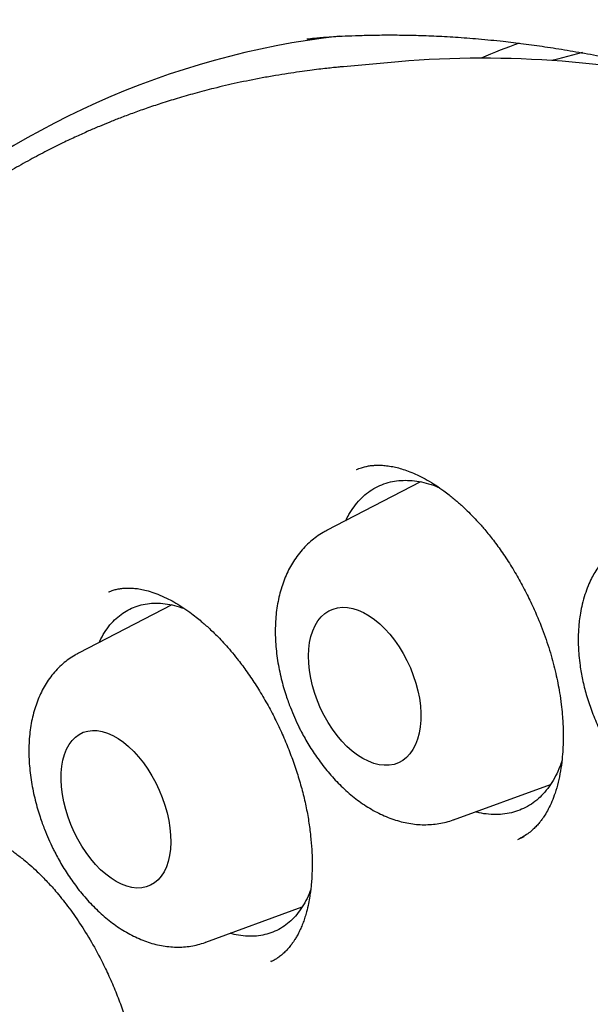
# Model space of a CAD drawing. Header units: millimetres. Extents: x 8 to 676, y 12 to 869.
# Tile 36 of 75: x 595.78 to 599.96, y 369.76 to 376.98. Entities that reach past the tile are written whole.
import ezdxf

# ---------------------------------------------------------------- set-up
doc = ezdxf.new("R2010")
doc.units = ezdxf.units.MM

msp = doc.modelspace()

# ---------------------------------------------------------------- linework, layer by layer
at = {"color": 7, "linetype": 'Continuous', "lineweight": 30}
for p, q in [((597.8851, 376.8415), (597.89, 376.8419)), ((598.5571, 376.6751), (598.1532, 376.6385)), ((598.1532, 376.6385), (598.1403, 376.6373)), ((598.2483, 373.6836), (598.2509, 373.6848)), ((598.7176, 373.5936), (598.0297, 373.2366)), ((596.4321, 372.7861), (596.4345, 372.7873)), ((596.8938, 372.6918), (596.2105, 372.3377)), ((598.9607, 371.1166), (599.6713, 371.3752)), ((599.4325, 370.9705), (599.4768, 370.9946)), ((597.1434, 370.2183), (597.85, 370.4771)), ((597.6221, 370.0783), (597.6187, 370.0766))]:
    msp.add_line(p, q, dxfattribs=at)
at = {"color": 7, "linetype": 'Continuous', "lineweight": 30, "flags": 128}
for points in [[(599.9064, 376.7415), (599.7219, 376.6947), (599.6805, 376.6833)], [(598.3409, 372.6124), (598.3804, 372.5849), (598.4193, 372.5527), (598.4571, 372.5163), (598.4935, 372.4759), (598.5282, 372.432), (598.5608, 372.3849), (598.5911, 372.3351), (598.6188, 372.2831), (598.6435, 372.2293), (598.6651, 372.1743), (598.6834, 372.1185), (598.6982, 372.0625), (598.7094, 372.0068), (598.7168, 371.9519), (598.7204, 371.8983), (598.7202, 371.8466), (598.7161, 371.7972), (598.7082, 371.7506), (598.6966, 371.7072), (598.6814, 371.6674), (598.6626, 371.6316), (598.6406, 371.6001), (598.6155, 371.5732), (598.5875, 371.5512), (598.5569, 371.5343), (598.524, 371.5226), (598.4891, 371.5163), (598.4525, 371.5153), (598.4145, 371.5198), (598.3756, 371.5296), (598.336, 371.5447), (598.2962, 371.5649), (598.2565, 371.5901), (598.2173, 371.62), (598.1789, 371.6544), (598.1417, 371.6928), (598.1061, 371.735), (598.0724, 371.7805), (598.0409, 371.829), (598.0119, 371.88), (597.9857, 371.933), (597.9625, 371.9874), (597.9425, 372.0429), (597.9259, 372.0989), (597.9129, 372.1548), (597.9036, 372.2102), (597.8981, 372.2645), (597.8964, 372.3172), (597.8986, 372.3678), (597.9046, 372.4158), (597.9143, 372.4609), (597.9278, 372.5026), (597.9448, 372.5404), (597.9652, 372.5741), (597.9888, 372.6033), (598.0154, 372.6278), (598.0447, 372.6473), (598.0765, 372.6616), (598.1104, 372.6706), (598.1463, 372.6743), (598.1836, 372.6725), (598.2221, 372.6654), (598.2614, 372.6529), (598.3011, 372.6352), (598.3409, 372.6124)], [(596.0825, 371.4604), (596.0869, 371.5086), (596.095, 371.5539), (596.1067, 371.5958), (596.122, 371.634), (596.1406, 371.668), (596.1625, 371.6977), (596.1873, 371.7226), (596.2149, 371.7425), (596.2451, 371.7573), (596.2774, 371.7669), (596.3117, 371.7711), (596.3477, 371.7699), (596.3848, 371.7634), (596.423, 371.7515), (596.4616, 371.7343), (596.5005, 371.7122), (596.5393, 371.6852), (596.5775, 371.6536), (596.6149, 371.6177), (596.651, 371.5778), (596.6856, 371.5343), (596.7183, 371.4877), (596.7488, 371.4383), (596.7769, 371.3866), (596.8022, 371.3331), (596.8246, 371.2783), (596.8437, 371.2227), (596.8596, 371.1669), (596.8719, 371.1112), (596.8806, 371.0564), (596.8855, 371.0028), (596.8868, 370.951), (596.8843, 370.9014), (596.878, 370.8546), (596.8681, 370.811), (596.8546, 370.7709), (596.8376, 370.7347), (596.8174, 370.7029), (596.794, 370.6756), (596.7677, 370.6531), (596.7388, 370.6357), (596.7075, 370.6235), (596.6741, 370.6166), (596.639, 370.6151), (596.6024, 370.619), (596.5647, 370.6282), (596.5263, 370.6427), (596.4874, 370.6624), (596.4485, 370.687), (596.41, 370.7164), (596.3722, 370.7501), (596.3354, 370.7881), (596.3, 370.8298), (596.2663, 370.8749), (596.2346, 370.923), (596.2053, 370.9736), (596.1786, 371.0262), (596.1547, 371.0804), (596.1339, 371.1357), (596.1164, 371.1915), (596.1024, 371.2473), (596.0918, 371.3026), (596.085, 371.3569), (596.0819, 371.4096), (596.0825, 371.4604)]]:
    msp.add_lwpolyline(points, dxfattribs=at)
at = {"color": 7, "linetype": 'Continuous', "lineweight": 30}
for centre, radius, start, end in [((598.823, 370.8369), 6.0666, 96.62053, 165.94435), ((601.1888, 371.9248), 5.1889, 109.68234, 112.97729), ((599.1754, 369.0903), 7.6099, 76.58685, 94.66026)]:
    msp.add_arc(centre, radius, start, end, dxfattribs=at)
for points, knots in [([(597.6191, 378.2356), (597.6074, 378.2344), (597.5798, 378.2314), (597.5358, 378.2263), (597.4843, 378.22), (597.4265, 378.2126), (597.363, 378.204), (597.2921, 378.1937), (597.2144, 378.1818), (597.1071, 378.164), (596.9745, 378.1397), (596.8126, 378.1061), (596.6499, 378.068), (596.4875, 378.0256), (596.3596, 377.9888), (596.2654, 377.9598), (596.2047, 377.9404), (596.1535, 377.9236), (596.1117, 377.9095), (596.079, 377.8982), (596.0495, 377.8879), (596.017, 377.8764), (595.9761, 377.8615), (595.9266, 377.8432), (595.8684, 377.821), (595.8013, 377.7946), (595.7254, 377.7637), (595.6421, 377.7284), (595.5538, 377.6894), (595.4331, 377.6337), (595.2813, 377.5592), (595.099, 377.462), (594.9147, 377.3555), (594.7689, 377.2643), (594.6638, 377.1948), (594.602, 377.1529), (594.5485, 377.1156), (594.5051, 377.0847), (594.4708, 377.06), (594.4425, 377.0393), (594.4127, 377.0173), (594.3766, 376.9902), (594.3317, 376.956), (594.2746, 376.9116), (594.2082, 376.8586), (594.1367, 376.7997), (594.067, 376.7407), (593.9834, 376.6678), (593.8881, 376.5814), (593.7832, 376.4819), (593.6862, 376.3859), (593.5962, 376.2933), (593.5135, 376.2048), (593.4382, 376.1215), (593.3711, 376.0447), (593.3119, 375.9752), (593.2604, 375.9131), (593.2164, 375.8589), (593.18, 375.8132), (593.1463, 375.7702), (593.1106, 375.7241), (593.0682, 375.6681), (593.0207, 375.6041), (592.9533, 375.511), (592.8682, 375.3891), (592.7706, 375.2417), (592.6757, 375.091), (592.5827, 374.9356), (592.4874, 374.7677), (592.3896, 374.5851), (592.29, 374.3871), (592.2109, 374.2188), (592.152, 374.0869), (592.1132, 373.9975), (592.0765, 373.9105), (592.0416, 373.8251), (592.0095, 373.7447), (591.9808, 373.6706), (591.9572, 373.6085), (591.9387, 373.5586), (591.925, 373.5212), (591.9147, 373.4927), (591.9045, 373.4646), (591.8916, 373.4282), (591.8749, 373.3808), (591.8557, 373.3251), (591.8351, 373.2641), (591.8087, 373.184), (591.7761, 373.0823), (591.7374, 372.9561), (591.6946, 372.8099), (591.6489, 372.6445), (591.602, 372.4632), (591.5572, 372.2771), (591.5151, 372.0884), (591.4756, 371.8972), (591.422, 371.6152), (591.3604, 371.237), (591.3095, 370.8344), (591.2767, 370.5058), (591.2564, 370.2597), (591.2406, 370.0207), (591.2289, 369.7895), (591.2218, 369.5925), (591.2178, 369.4288), (591.2156, 369.2967), (591.2145, 369.1681), (591.2144, 369.0547), (591.2149, 368.9605), (591.2156, 368.8893), (591.2163, 368.8333), (591.217, 368.7912), (591.2177, 368.7544), (591.2185, 368.7132), (591.2198, 368.6593), (591.2217, 368.5847), (591.2246, 368.4921), (591.2286, 368.3842), (591.2336, 368.2706), (591.2395, 368.1516), (591.2477, 368.0055), (591.2591, 367.8299), (591.2748, 367.6223), (591.2939, 367.4022), (591.3168, 367.1695), (591.3437, 366.926), (591.3852, 366.5878), (591.4463, 366.1557), (591.5339, 365.6284), (591.6355, 365.0949), (591.7507, 364.5573), (591.8796, 364.0169), (592.0014, 363.5519), (592.1089, 363.169), (592.1955, 362.8743), (592.2808, 362.5953), (592.3645, 362.3321), (592.4457, 362.0847), (592.5241, 361.8533), (592.5992, 361.6378), (592.6667, 361.4489), (592.7282, 361.28), (592.7867, 361.1224), (592.8494, 360.9566), (592.9171, 360.7808), (592.9901, 360.595), (593.0686, 360.3993), (593.1557, 360.1864), (593.2523, 359.9558), (593.3591, 359.7072), (593.4735, 359.4474), (593.5948, 359.1789), (593.7537, 358.8362), (593.9503, 358.427), (594.186, 357.9577), (594.4254, 357.5003), (594.6682, 357.0548), (594.9065, 356.6337), (595.1397, 356.2361), (595.3684, 355.8585), (595.603, 355.4834), (595.8463, 355.1065), (596.0994, 354.7268), (596.3621, 354.3451), (596.6364, 353.9593), (596.9223, 353.5704), (597.22, 353.1788), (597.4817, 352.8462), (597.7003, 352.5758), (597.8693, 352.3708), (598.0297, 352.1799), (598.1826, 352.001), (598.3276, 351.834), (598.4644, 351.679), (598.591, 351.5376), (598.7072, 351.4095), (598.7994, 351.3091), (598.8723, 351.2305), (598.9325, 351.1659), (599.0008, 351.0931), (599.0793, 351.0102), (599.1675, 350.9178), (599.2655, 350.8164), (599.3731, 350.7061), (599.4911, 350.5867), (599.6261, 350.4519), (599.7794, 350.3013), (599.952, 350.1348), (600.1382, 349.9588), (600.3381, 349.7739), (600.5502, 349.5822), (600.7746, 349.3844), (601.0113, 349.1814), (601.2615, 348.9727), (601.5067, 348.7744), (601.7452, 348.5872), (601.9754, 348.4114), (602.2146, 348.2342), (602.4629, 348.0559), (602.719, 347.8783), (602.9826, 347.7019), (603.2539, 347.5274), (603.5344, 347.3537), (603.7245, 347.2424), (603.8212, 347.1859)], [0, 0, 0, 0, 0.001011, 0.002392, 0.004147, 0.006013, 0.008173, 0.01063, 0.013383, 0.016365, 0.02211, 0.027645, 0.033954, 0.039953, 0.045636, 0.048278, 0.050573, 0.052514, 0.054102, 0.055337, 0.056253, 0.057485, 0.059046, 0.060936, 0.063154, 0.06575, 0.068686, 0.071961, 0.075486, 0.079074, 0.086286, 0.093718, 0.101373, 0.109252, 0.112268, 0.114948, 0.117289, 0.11929, 0.120679, 0.121839, 0.123051, 0.124667, 0.12669, 0.129121, 0.132451, 0.135801, 0.139058, 0.142224, 0.147646, 0.152769, 0.15759, 0.162106, 0.166398, 0.170332, 0.173887, 0.177062, 0.179857, 0.182272, 0.184308, 0.185912, 0.187921, 0.190337, 0.19315, 0.196122, 0.202119, 0.208329, 0.214055, 0.220071, 0.226468, 0.23324, 0.240499, 0.248129, 0.251226, 0.254379, 0.257446, 0.260218, 0.263131, 0.265625, 0.267701, 0.269359, 0.2706, 0.271425, 0.272183, 0.273388, 0.275022, 0.276861, 0.278849, 0.280985, 0.284641, 0.288664, 0.293052, 0.298485, 0.304145, 0.309814, 0.315492, 0.32118, 0.326881, 0.340384, 0.353966, 0.360966, 0.367733, 0.374226, 0.380448, 0.386402, 0.389989, 0.393472, 0.396854, 0.400122, 0.40237, 0.40422, 0.405673, 0.406729, 0.407493, 0.40853, 0.409924, 0.411675, 0.414295, 0.417071, 0.419975, 0.423006, 0.426166, 0.431104, 0.436326, 0.441834, 0.447629, 0.453712, 0.459921, 0.472628, 0.485423, 0.498273, 0.511129, 0.523965, 0.536806, 0.544131, 0.551075, 0.557641, 0.56383, 0.569645, 0.575084, 0.58015, 0.584841, 0.588402, 0.592064, 0.595966, 0.600106, 0.604485, 0.609101, 0.613954, 0.619564, 0.625456, 0.631622, 0.638056, 0.644615, 0.656146, 0.667454, 0.67855, 0.689444, 0.700143, 0.709708, 0.719124, 0.72858, 0.738231, 0.748072, 0.758082, 0.768241, 0.778805, 0.789517, 0.80038, 0.806574, 0.812422, 0.817924, 0.823082, 0.828049, 0.83265, 0.836884, 0.840751, 0.84425, 0.84605, 0.847965, 0.850207, 0.85278, 0.855684, 0.858858, 0.862353, 0.866168, 0.870302, 0.875404, 0.880916, 0.886832, 0.893147, 0.899861, 0.906841, 0.914207, 0.921958, 0.930097, 0.936891, 0.943937, 0.951239, 0.958799, 0.966622, 0.974565, 0.982771, 0.991247, 1, 1, 1, 1]), ([(597.8851, 376.8415), (597.8919, 376.8422), (597.9069, 376.8438), (597.9396, 376.8476), (597.982, 376.8518), (598.0351, 376.8561), (598.1058, 376.8605), (598.1921, 376.8649), (598.2937, 376.8685), (598.4068, 376.8708), (598.532, 376.8713), (598.6699, 376.8693), (598.8182, 376.8642), (598.977, 376.8556), (599.1466, 376.8427), (599.3131, 376.8263), (599.4753, 376.8069), (599.6317, 376.7853), (599.795, 376.7596), (599.9653, 376.7294), (600.1418, 376.6945), (600.3194, 376.6557), (600.4925, 376.6144), (600.6563, 376.5722), (600.8103, 376.5298), (600.9543, 376.4878), (601.0882, 376.4468), (601.2181, 376.4051), (601.3428, 376.3634), (601.4607, 376.3225), (601.5641, 376.2854), (601.6483, 376.2543), (601.7151, 376.2291), (601.7662, 376.2095), (601.8081, 376.1933), (601.8415, 376.1802), (601.8705, 376.1688), (601.9029, 376.156), (601.9444, 376.1393), (601.998, 376.1176), (602.0624, 376.0911), (602.2048, 376.0314), (602.4232, 375.9358), (602.735, 375.7903), (603.0708, 375.6225), (603.4311, 375.4298), (603.7321, 375.2578), (603.9721, 375.1143), (604.151, 375.0042), (604.3351, 374.8876), (604.5274, 374.7621), (604.7297, 374.6262), (604.9419, 374.4792), (605.1639, 374.3206), (605.3994, 374.1469), (605.6486, 373.9569), (605.9115, 373.7495), (606.1842, 373.5266), (606.4665, 373.2877), (606.7579, 373.0319), (607.0426, 372.7728), (607.3194, 372.5121), (607.5875, 372.2514), (607.861, 371.9767), (608.1394, 371.6877), (608.4224, 371.384), (608.7095, 371.0653), (609.0002, 370.7313), (609.2834, 370.3943), (609.5587, 370.0555), (609.8257, 369.716), (610.0938, 369.3635), (610.3609, 369.0002), (610.6221, 368.6326), (610.8741, 368.2654), (611.1159, 367.9012), (611.3489, 367.5382), (611.595, 367.1419), (611.8517, 366.7125), (612.1161, 366.2508), (612.3665, 365.7942), (612.6033, 365.3434), (612.8267, 364.8992), (613.0371, 364.4621), (613.2348, 364.0327), (613.4203, 363.6115), (613.5939, 363.1989), (613.756, 362.7954), (613.9071, 362.4013), (614.0476, 362.0169), (614.1779, 361.6425), (614.2977, 361.2807), (614.4076, 360.9315), (614.5083, 360.595), (614.6015, 360.2663), (614.6891, 359.9403), (614.7722, 359.6122), (614.8513, 359.2792), (614.9261, 358.9416), (615.0023, 358.5696), (615.078, 358.1629), (615.1503, 357.7216), (615.2132, 357.2751), (615.2661, 356.8241), (615.304, 356.414), (615.3299, 356.0453), (615.3468, 355.7182), (615.3572, 355.3902), (615.3609, 355.0622), (615.3579, 354.7635), (615.3504, 354.5004), (615.3404, 354.2784), (615.3283, 354.0752), (615.3146, 353.8905), (615.3001, 353.7239), (615.2853, 353.5748), (615.2708, 353.4431), (615.2571, 353.3284), (615.2444, 353.2303), (615.2343, 353.1556), (615.2265, 353.1008), (615.2209, 353.0623), (615.2155, 353.0257), (615.2091, 352.9836), (615.2006, 352.9289), (615.1902, 352.8643), (615.1781, 352.7918), (615.1645, 352.7133), (615.1485, 352.6249), (615.13, 352.5272), (615.1091, 352.4227), (615.0757, 352.2634), (615.0272, 352.0508), (614.962, 351.7957), (614.8912, 351.5461), (614.8152, 351.3029), (614.731, 351.0575), (614.6494, 350.8405), (614.5728, 350.6516), (614.5034, 350.4905), (614.43, 350.3296), (614.3536, 350.1718), (614.277, 350.0223), (614.2031, 349.8859), (614.1336, 349.7636), (614.069, 349.6551), (614.0099, 349.5596), (613.9566, 349.4766), (613.9096, 349.4058), (613.8694, 349.3467), (613.836, 349.2986), (613.8167, 349.2712), (613.8081, 349.2591)], [0, 0, 0, 0, 0.001223, 0.002734, 0.004542, 0.006653, 0.009066, 0.012547, 0.016328, 0.02041, 0.025107, 0.030148, 0.035532, 0.041261, 0.047333, 0.053749, 0.059031, 0.064526, 0.070234, 0.076153, 0.082286, 0.088532, 0.09447, 0.100052, 0.105278, 0.110147, 0.11466, 0.118816, 0.123257, 0.127203, 0.130654, 0.133609, 0.135631, 0.137331, 0.138709, 0.139803, 0.140669, 0.141599, 0.143023, 0.144802, 0.146935, 0.149423, 0.158944, 0.168589, 0.180232, 0.192051, 0.204045, 0.209831, 0.215658, 0.221637, 0.227949, 0.234595, 0.241575, 0.248891, 0.256541, 0.264914, 0.273654, 0.282762, 0.292237, 0.30208, 0.31229, 0.321281, 0.33054, 0.340065, 0.349858, 0.359917, 0.370244, 0.380837, 0.391697, 0.401655, 0.411827, 0.422213, 0.432813, 0.443437, 0.453718, 0.463848, 0.473827, 0.483654, 0.496191, 0.508472, 0.520498, 0.532269, 0.543784, 0.555044, 0.566048, 0.576797, 0.58729, 0.597527, 0.607509, 0.617235, 0.626705, 0.63592, 0.644702, 0.653239, 0.661529, 0.669761, 0.678144, 0.686678, 0.695364, 0.704202, 0.715526, 0.72709, 0.738893, 0.750934, 0.763215, 0.772113, 0.781133, 0.790273, 0.799535, 0.808881, 0.815849, 0.822323, 0.828303, 0.83379, 0.838784, 0.843285, 0.847292, 0.850806, 0.853828, 0.856356, 0.857744, 0.85894, 0.859956, 0.861171, 0.862889, 0.865108, 0.867274, 0.869768, 0.872592, 0.875746, 0.879193, 0.882735, 0.891325, 0.900257, 0.908521, 0.917056, 0.925863, 0.934943, 0.940984, 0.94714, 0.953411, 0.959793, 0.965938, 0.97161, 0.97681, 0.981537, 0.985793, 0.989577, 0.992889, 0.99573, 0.9981, 1, 1, 1, 1]), ([(598.1533, 376.6385), (598.1427, 376.6375), (598.1178, 376.6352), (598.0775, 376.6311), (598.0277, 376.6256), (597.9693, 376.6188), (597.9024, 376.6104), (597.8273, 376.6002), (597.7437, 376.5878), (597.6525, 376.573), (597.5277, 376.5509), (597.3768, 376.5205), (597.2124, 376.4822), (597.0662, 376.4439), (596.9368, 376.4067), (596.8177, 376.3696), (596.7081, 376.3329), (596.6081, 376.2972), (596.5177, 376.2631), (596.4371, 376.2312), (596.3605, 376.1996), (596.2808, 376.1654), (596.1916, 376.1253), (596.0894, 376.0771), (595.9756, 376.0203), (595.8516, 375.9547), (595.7492, 375.897), (595.6701, 375.8503), (595.6158, 375.8175), (595.5606, 375.7832), (595.505, 375.7478), (595.4515, 375.7128), (595.4022, 375.6798), (595.3592, 375.6503), (595.3222, 375.6245), (595.2913, 375.6026), (595.2664, 375.5846), (595.2462, 375.57), (595.2229, 375.5529), (595.191, 375.5293), (595.1464, 375.4957), (595.0929, 375.4544), (595.0309, 375.4052), (594.9621, 375.349), (594.8894, 375.2875), (594.8031, 375.2119), (594.7073, 375.1244), (594.607, 375.028), (594.5155, 374.936), (594.4322, 374.8486), (594.3538, 374.7631), (594.2829, 374.6828), (594.2198, 374.6089), (594.1644, 374.5421), (594.1141, 374.4797), (594.0666, 374.4194), (594.0199, 374.3586), (593.9725, 374.2952), (593.9172, 374.2195), (593.8533, 374.129), (593.7803, 374.0214), (593.7043, 373.9045), (593.6257, 373.7779), (593.5453, 373.6419), (593.4636, 373.4962), (593.3809, 373.3404), (593.3117, 373.2021), (593.2555, 373.0843), (593.2119, 372.9899), (593.1689, 372.8935), (593.1283, 372.799), (593.0914, 372.7103), (593.0601, 372.6328), (593.034, 372.5662), (593.0125, 372.5103), (592.9945, 372.4624), (592.9798, 372.4228), (592.9683, 372.3914), (592.958, 372.3631), (592.9466, 372.3311), (592.9316, 372.2887), (592.9128, 372.2345), (592.8913, 372.1712), (592.8676, 372.0995), (592.8424, 372.021), (592.8162, 371.9367), (592.7901, 371.85), (592.765, 371.7634), (592.7408, 371.6772), (592.7176, 371.5912), (592.6817, 371.454), (592.636, 371.2661), (592.5835, 371.0263), (592.536, 370.7835), (592.4924, 370.5307), (592.4558, 370.2858), (592.4255, 370.0506), (592.4007, 369.8281), (592.3821, 369.6285), (592.3685, 369.4561), (592.3592, 369.3188), (592.3517, 369.1902), (592.3461, 369.0777), (592.342, 368.9809), (592.3391, 368.899), (592.3369, 368.8277), (592.3353, 368.7671), (592.3342, 368.7173), (592.3335, 368.6781), (592.3329, 368.6474), (592.3324, 368.6096), (592.3317, 368.5564), (592.3311, 368.4815), (592.3309, 368.392), (592.3313, 368.2876), (592.3326, 368.1683), (592.3352, 368.0345), (592.3405, 367.848), (592.3504, 367.6076), (592.3678, 367.3108), (592.392, 366.9957), (592.4237, 366.6619), (592.4641, 366.3093), (592.5139, 365.9376), (592.572, 365.5618), (592.6378, 365.1834), (592.7111, 364.8037), (592.795, 364.4087), (592.8903, 363.9985), (592.997, 363.576), (593.1158, 363.1415), (593.247, 362.6954), (593.3921, 362.2356), (593.5435, 361.7873), (593.6995, 361.3522), (593.8577, 360.9339), (594.025, 360.5137), (594.1995, 360.0964), (594.3799, 359.6846), (594.5767, 359.2549), (594.7908, 358.8086), (595.023, 358.3469), (595.2613, 357.8945), (595.5064, 357.449), (595.758, 357.0108), (596.0156, 356.5804), (596.2771, 356.1606), (596.5421, 355.7517), (596.8083, 355.3562), (597.0754, 354.9739), (597.3426, 354.6047), (597.6113, 354.2465), (597.8929, 353.8837), (598.1875, 353.5178), (598.4948, 353.1504), (598.8018, 352.7971), (599.108, 352.4577), (599.4129, 352.1321), (599.7159, 351.8202), (600.0168, 351.5218), (600.3288, 351.2235), (600.653, 350.9255), (600.9915, 350.6274), (601.3322, 350.3401), (601.676, 350.0629), (602.0226, 349.7962), (602.3718, 349.5402), (602.7208, 349.2969), (603.0694, 349.0664), (603.4032, 348.8573), (603.6378, 348.7182), (603.7725, 348.6408), (603.82, 348.6137), (603.8633, 348.5892), (603.8986, 348.5694), (603.9322, 348.5506), (603.9718, 348.5287), (604.0253, 348.4992), (604.0911, 348.4634), (604.1669, 348.4227), (604.2495, 348.379), (604.336, 348.334), (604.45, 348.2757), (604.5937, 348.2041), (604.7693, 348.1197), (604.9551, 348.0338), (605.1683, 347.9393), (605.404, 347.8404), (605.6568, 347.741), (605.9042, 347.6502), (606.1459, 347.5678), (606.3821, 347.4934), (606.612, 347.4267), (606.8051, 347.3756), (606.9596, 347.3377), (607.0742, 347.3111), (607.1775, 347.2885), (607.2694, 347.2694), (607.3499, 347.2535), (607.4223, 347.2398), (607.4914, 347.2273), (607.5619, 347.2151), (607.6441, 347.2016), (607.7403, 347.1868), (607.8524, 347.171), (607.9738, 347.1557), (608.1043, 347.1413), (608.2432, 347.1283), (608.3917, 347.1171), (608.5509, 347.1082), (608.7222, 347.1025), (608.8885, 347.101), (609.0478, 347.1031), (609.1984, 347.1083), (609.3259, 347.1155), (609.4272, 347.1231), (609.4981, 347.1291), (609.5629, 347.1353), (609.6203, 347.1413), (609.6705, 347.147), (609.7135, 347.1522), (609.7493, 347.1568), (609.7818, 347.1611), (609.8167, 347.1659), (609.8594, 347.172), (609.9122, 347.18), (609.9744, 347.19), (610.0432, 347.2018), (610.1414, 347.2199), (610.2624, 347.2444), (610.4022, 347.2764), (610.5318, 347.3092), (610.6514, 347.3423), (610.7612, 347.3751), (610.8667, 347.4088), (610.9671, 347.4429), (611.0614, 347.477), (611.1438, 347.5083), (611.2066, 347.5332), (611.2524, 347.5519), (611.2843, 347.5652), (611.3163, 347.5788), (611.3525, 347.5943), (611.3962, 347.6135), (611.4479, 347.6368), (611.5059, 347.6637), (611.5675, 347.6932), (611.6458, 347.732), (611.7387, 347.7799), (611.8457, 347.8382), (611.9526, 347.8995), (612.0433, 347.9543), (612.1193, 348.002), (612.1799, 348.0411), (612.2415, 348.0821), (612.3042, 348.1251), (612.3666, 348.1691), (612.4242, 348.2109), (612.474, 348.2479), (612.5142, 348.2785), (612.5461, 348.3032), (612.57, 348.3219), (612.5909, 348.3385), (612.6144, 348.3572), (612.6458, 348.3825), (612.6857, 348.4153), (612.7338, 348.4557), (612.7901, 348.504), (612.8542, 348.5606), (612.9223, 348.6228), (612.9937, 348.6902), (613.0662, 348.761), (613.1397, 348.8353), (613.2112, 348.9103), (613.2794, 348.9841), (613.3442, 349.0567), (613.4058, 349.1279), (613.4747, 349.2098), (613.5491, 349.3017), (613.6278, 349.403), (613.6996, 349.499), (613.7448, 349.5624), (613.7664, 349.5928)], [0, 0, 0, 0, 0.000761, 0.001787, 0.00308, 0.004641, 0.006437, 0.008492, 0.010805, 0.013379, 0.016153, 0.021405, 0.026316, 0.030413, 0.034238, 0.03779, 0.04107, 0.044132, 0.046898, 0.049367, 0.051579, 0.054012, 0.056802, 0.05995, 0.063662, 0.067667, 0.071964, 0.073732, 0.075544, 0.077402, 0.079304, 0.081193, 0.08289, 0.084381, 0.085667, 0.086748, 0.087623, 0.088293, 0.088879, 0.090097, 0.091687, 0.093649, 0.095869, 0.098429, 0.10122, 0.103964, 0.108157, 0.112202, 0.115688, 0.119057, 0.122308, 0.125361, 0.127964, 0.130353, 0.132527, 0.134566, 0.136656, 0.138806, 0.14103, 0.144289, 0.147784, 0.151517, 0.15548, 0.159652, 0.16403, 0.168615, 0.173406, 0.175998, 0.178647, 0.181352, 0.184025, 0.186438, 0.188581, 0.190292, 0.19178, 0.193045, 0.194089, 0.19491, 0.195514, 0.196315, 0.197419, 0.198825, 0.200533, 0.202314, 0.204337, 0.206529, 0.208707, 0.210864, 0.212998, 0.21511, 0.217199, 0.223046, 0.228709, 0.234253, 0.240042, 0.246138, 0.250878, 0.255788, 0.260868, 0.263941, 0.266967, 0.269715, 0.272175, 0.274129, 0.275854, 0.277351, 0.278618, 0.279657, 0.280473, 0.281072, 0.281578, 0.282832, 0.284385, 0.286236, 0.288385, 0.290832, 0.293578, 0.296578, 0.302202, 0.308139, 0.31439, 0.320955, 0.327832, 0.335024, 0.342529, 0.349479, 0.356678, 0.364125, 0.371822, 0.379767, 0.387812, 0.396097, 0.404622, 0.413387, 0.421012, 0.42881, 0.436662, 0.444436, 0.452132, 0.459751, 0.46863, 0.477402, 0.486065, 0.494621, 0.503221, 0.511709, 0.520086, 0.528351, 0.536505, 0.544404, 0.552195, 0.559879, 0.567455, 0.575933, 0.584273, 0.592473, 0.600535, 0.608457, 0.616241, 0.623886, 0.631392, 0.6398, 0.648136, 0.656489, 0.664859, 0.673246, 0.68165, 0.690072, 0.698342, 0.70663, 0.713937, 0.715086, 0.716236, 0.71733, 0.718174, 0.718754, 0.719729, 0.721003, 0.722576, 0.724435, 0.726417, 0.72848, 0.730624, 0.734568, 0.73876, 0.743197, 0.747882, 0.754069, 0.760153, 0.766123, 0.77198, 0.777722, 0.78335, 0.788835, 0.791941, 0.794774, 0.797333, 0.799617, 0.801628, 0.803346, 0.805041, 0.806805, 0.808644, 0.811229, 0.814059, 0.817134, 0.820454, 0.824019, 0.827791, 0.831906, 0.836367, 0.841174, 0.844989, 0.848996, 0.853197, 0.855244, 0.857199, 0.85896, 0.860528, 0.861901, 0.86308, 0.864066, 0.86486, 0.86576, 0.866952, 0.868407, 0.870144, 0.872146, 0.874169, 0.878416, 0.882408, 0.886145, 0.889626, 0.892852, 0.895823, 0.899002, 0.901844, 0.904348, 0.906514, 0.907598, 0.908573, 0.909469, 0.910568, 0.911938, 0.913547, 0.915417, 0.917413, 0.919394, 0.9229, 0.926364, 0.929815, 0.933434, 0.93544, 0.937501, 0.939619, 0.941792, 0.94402, 0.946165, 0.947893, 0.949334, 0.950487, 0.951351, 0.951937, 0.952774, 0.953932, 0.955411, 0.957212, 0.959334, 0.961778, 0.964543, 0.967226, 0.970155, 0.973172, 0.976085, 0.978894, 0.981598, 0.984199, 0.986695, 0.990407, 0.993862, 0.99706, 1, 1, 1, 1]), ([(598.2474, 373.6842), (598.2596, 373.689), (598.2818, 373.6977), (598.3137, 373.7061), (598.3393, 373.7111), (598.3587, 373.7137), (598.374, 373.7151), (598.3877, 373.7159), (598.4012, 373.7163), (598.4155, 373.7163), (598.4383, 373.7157), (598.4709, 373.713), (598.513, 373.7064), (598.5573, 373.696), (598.6037, 373.6819), (598.6544, 373.6628), (598.7091, 373.6382), (598.7678, 373.6071), (598.8282, 373.5702), (598.8818, 373.5332), (598.9249, 373.5006), (598.9563, 373.4754), (598.984, 373.4521), (599.011, 373.4284), (599.0439, 373.3981), (599.0839, 373.3592), (599.1313, 373.3099), (599.1854, 373.249), (599.246, 373.1746), (599.3121, 373.0849), (599.3786, 372.9846), (599.4422, 372.8775), (599.5002, 372.7681), (599.5601, 372.6417), (599.6184, 372.4988), (599.671, 372.3417), (599.7109, 372.1915), (599.7357, 372.0656), (599.75, 371.9657), (599.7576, 371.892), (599.7619, 371.8303), (599.7639, 371.78), (599.7646, 371.7364), (599.7643, 371.6884), (599.762, 371.6284), (599.7561, 371.5543), (599.7449, 371.472), (599.7277, 371.3886), (599.7062, 371.3139), (599.6816, 371.2487), (599.6564, 371.1955), (599.635, 371.1585), (599.6184, 371.1333), (599.6056, 371.1151), (599.589, 371.0938), (599.5683, 371.0699), (599.5429, 371.0444), (599.5123, 371.0185), (599.476, 370.993), (599.4483, 370.9791), (599.4337, 370.9718)], [0, 0, 0, 0, 0.020571, 0.037496, 0.050757, 0.05905, 0.064777, 0.069754, 0.075011, 0.080551, 0.086373, 0.101218, 0.117645, 0.133158, 0.149795, 0.167524, 0.186362, 0.206325, 0.227434, 0.247384, 0.260215, 0.270546, 0.278754, 0.28747, 0.297182, 0.311417, 0.327383, 0.345101, 0.367331, 0.391712, 0.418192, 0.444863, 0.470794, 0.495989, 0.532389, 0.567137, 0.600251, 0.631747, 0.651156, 0.668071, 0.682479, 0.694381, 0.703855, 0.714132, 0.72976, 0.74896, 0.771641, 0.795943, 0.820978, 0.84239, 0.864095, 0.883092, 0.889784, 0.898589, 0.909724, 0.923177, 0.938935, 0.956992, 0.977344, 1, 1, 1, 1]), ([(598.1698, 373.3093), (598.1772, 373.3244), (598.1953, 373.3612), (598.2302, 373.413), (598.2734, 373.4649), (598.3219, 373.5094), (598.3752, 373.5464), (598.4336, 373.5749), (598.495, 373.5941), (598.5584, 373.6044), (598.623, 373.6064), (598.6902, 373.6006), (598.7596, 373.5859), (598.8134, 373.5703), (598.844, 373.5568), (598.8507, 373.5539)], [0, 0, 0, 0, 0.05687, 0.139326, 0.223324, 0.307132, 0.391556, 0.477983, 0.565114, 0.646046, 0.727922, 0.809798, 0.893195, 0.976611, 1, 1, 1, 1]), ([(598.0302, 373.2362), (598.0211, 373.2316), (597.9955, 373.2186), (597.9557, 373.1921), (597.9109, 373.157), (597.8687, 373.1169), (597.8293, 373.072), (597.7943, 373.024), (597.7637, 372.9737), (597.7373, 372.9216), (597.7143, 372.8664), (597.6948, 372.8084), (597.6789, 372.7478), (597.6668, 372.685), (597.6583, 372.6205), (597.6536, 372.5546), (597.6525, 372.4877), (597.6548, 372.4202), (597.6606, 372.3523), (597.6696, 372.2845), (597.6816, 372.2172), (597.6963, 372.1511), (597.7131, 372.0879), (597.7305, 372.0313), (597.7474, 371.9822), (597.7672, 371.9288), (597.783, 371.8917), (597.793, 371.8682)], [0, 0, 0, 0, 0.021694, 0.061719, 0.102391, 0.143902, 0.186452, 0.230239, 0.270608, 0.311711, 0.353505, 0.395898, 0.438751, 0.481905, 0.525201, 0.568499, 0.611655, 0.654592, 0.697246, 0.739542, 0.781364, 0.822475, 0.862297, 0.898974, 0.928468, 0.95478, 1, 1, 1, 1]), ([(600.2554, 373.1837), (600.2344, 373.1716), (600.197, 373.1501), (600.1514, 373.115), (600.1195, 373.0866), (600.0968, 373.064), (600.0782, 373.044), (600.0536, 373.0153), (600.0253, 372.9777), (599.996, 372.9315), (599.9699, 372.8835), (599.9453, 372.8294), (599.9222, 372.7665), (599.9035, 372.6998), (599.8903, 372.6351), (599.8821, 372.5782), (599.8773, 372.527), (599.8748, 372.48), (599.8741, 372.4322), (599.8752, 372.3804), (599.8792, 372.3183), (599.8883, 372.2382), (599.9053, 372.1419), (599.9328, 372.0319), (599.9701, 371.9176), (600.0181, 371.8005), (600.0773, 371.6823), (600.1381, 371.5816), (600.1938, 371.5021), (600.2381, 371.4451), (600.2777, 371.3985), (600.3119, 371.3614), (600.3402, 371.3326), (600.3645, 371.3092), (600.3894, 371.2862), (600.4195, 371.26), (600.457, 371.2296), (600.5028, 371.1958), (600.5527, 371.163), (600.6037, 371.1336), (600.6541, 371.1083), (600.7064, 371.0858), (600.7581, 371.0676), (600.803, 371.0551), (600.8431, 371.0461), (600.8834, 371.0391), (600.9262, 371.0343), (600.9628, 371.0326), (600.9908, 371.0325), (601.0162, 371.0333), (601.0484, 371.0356), (601.0917, 371.0412), (601.146, 371.0522), (601.1844, 371.0652), (601.2056, 371.0724)], [0, 0, 0, 0, 0.025747, 0.046057, 0.060953, 0.070887, 0.080227, 0.090127, 0.111062, 0.129889, 0.147533, 0.16831, 0.191683, 0.21665, 0.239046, 0.257711, 0.273354, 0.289363, 0.303066, 0.319259, 0.338891, 0.361941, 0.394346, 0.428385, 0.464014, 0.501273, 0.540209, 0.580749, 0.605915, 0.62796, 0.646875, 0.66265, 0.675277, 0.685152, 0.694646, 0.707313, 0.723187, 0.741121, 0.763062, 0.782422, 0.800356, 0.820144, 0.840604, 0.8572, 0.86889, 0.883499, 0.900367, 0.914745, 0.922462, 0.929774, 0.940909, 0.956311, 0.976004, 1, 1, 1, 1]), ([(596.4312, 372.7869), (596.4425, 372.7912), (596.4629, 372.7992), (596.4921, 372.8069), (596.5157, 372.8113), (596.5335, 372.8136), (596.5483, 372.8148), (596.5615, 372.8154), (596.575, 372.8157), (596.5892, 372.8155), (596.6116, 372.8145), (596.6436, 372.8112), (596.687, 372.8033), (596.7362, 372.7903), (596.7929, 372.7704), (596.8514, 372.7444), (596.9106, 372.7131), (596.9674, 372.6785), (597.0223, 372.6409), (597.07, 372.6047), (597.1078, 372.5738), (597.1403, 372.5458), (597.1717, 372.5173), (597.2063, 372.4843), (597.2441, 372.4462), (597.285, 372.4023), (597.3287, 372.3524), (597.3806, 372.289), (597.4404, 372.2094), (597.5061, 372.1128), (597.5701, 372.0083), (597.6301, 371.8994), (597.6852, 371.7878), (597.7351, 371.6743), (597.7796, 371.5598), (597.8185, 371.4449), (597.8514, 371.3304), (597.8782, 371.2171), (597.8988, 371.1058), (597.913, 370.9991), (597.921, 370.9011), (597.924, 370.8153), (597.9233, 370.7429), (597.9204, 370.6833), (597.9164, 370.6356), (597.9118, 370.5942), (597.9055, 370.5505), (597.8961, 370.4981), (597.8839, 370.4464), (597.8708, 370.401), (597.858, 370.3635), (597.8436, 370.3272), (597.828, 370.2934), (597.8127, 370.2644), (597.7986, 370.2406), (597.785, 370.2198), (597.7692, 370.1978), (597.7488, 370.1727), (597.7246, 370.1469), (597.6979, 370.1226), (597.6731, 370.1037), (597.6495, 370.0888), (597.6287, 370.0787), (597.6225, 370.0764), (597.6197, 370.0754)], [0, 0, 0, 0, 0.020685, 0.037559, 0.050598, 0.058573, 0.064084, 0.069342, 0.074852, 0.080617, 0.086637, 0.101839, 0.118471, 0.136903, 0.15762, 0.180724, 0.199647, 0.21996, 0.240006, 0.256351, 0.268848, 0.278437, 0.28884, 0.30043, 0.313216, 0.327206, 0.342414, 0.358825, 0.382496, 0.408175, 0.434394, 0.460451, 0.486349, 0.512085, 0.537657, 0.563067, 0.588322, 0.613432, 0.638396, 0.663215, 0.686571, 0.707205, 0.725117, 0.740309, 0.752789, 0.762701, 0.774159, 0.789084, 0.807405, 0.819584, 0.83247, 0.846061, 0.860354, 0.874141, 0.885117, 0.893907, 0.904414, 0.917274, 0.932485, 0.946881, 0.960642, 0.972781, 0.988046, 1, 1, 1, 1]), ([(596.3625, 372.4164), (596.3638, 372.4197), (596.3746, 372.4461), (596.4004, 372.4898), (596.4402, 372.5462), (596.4852, 372.5931), (596.5337, 372.6316), (596.5851, 372.6616), (596.6405, 372.6843), (596.6996, 372.699), (596.7622, 372.7056), (596.8278, 372.7038), (596.8964, 372.6925), (596.951, 372.6783), (596.9829, 372.6651), (596.9907, 372.6618)], [0, 0, 0, 0, 0.012536, 0.099917, 0.189372, 0.279555, 0.363322, 0.448065, 0.53281, 0.619128, 0.705466, 0.79339, 0.881312, 0.970919, 1, 1, 1, 1]), ([(596.2103, 372.3368), (596.2018, 372.3325), (596.177, 372.32), (596.1384, 372.2942), (596.0944, 372.2596), (596.0531, 372.22), (596.0146, 372.1757), (595.9805, 372.1282), (595.9508, 372.0783), (595.9252, 372.0266), (595.903, 371.9718), (595.8843, 371.9141), (595.8693, 371.8537), (595.8579, 371.7913), (595.8503, 371.727), (595.8464, 371.6614), (595.8459, 371.5949), (595.849, 371.5277), (595.8553, 371.4602), (595.8648, 371.3928), (595.8772, 371.3258), (595.8922, 371.2601), (595.9093, 371.197), (595.9269, 371.1403), (595.944, 371.0911), (595.9641, 371.0372), (595.9801, 370.9997), (595.9903, 370.9757)], [0, 0, 0, 0, 0.0205364, 0.0601464, 0.1004241, 0.1415803, 0.1838361, 0.2274162, 0.2676774, 0.308765, 0.3506342, 0.3931762, 0.436228, 0.4795995, 0.5231048, 0.5665742, 0.6098603, 0.6528919, 0.6956081, 0.7379415, 0.7797835, 0.8209097, 0.8607669, 0.8976035, 0.9274879, 0.9536791, 1, 1, 1, 1]), ([(597.793, 371.8682), (597.8036, 371.8447), (597.8187, 371.8115), (597.8431, 371.7633), (597.8648, 371.7226), (597.8922, 371.675), (597.9225, 371.6261), (597.9559, 371.5764), (597.9919, 371.5268), (598.0305, 371.4779), (598.0714, 371.4302), (598.1145, 371.3843), (598.1597, 371.3404), (598.2068, 371.299), (598.2557, 371.2602), (598.3063, 371.2245), (598.3583, 371.1921), (598.4115, 371.1634), (598.4658, 371.1385), (598.5209, 371.1178), (598.5765, 371.1013), (598.6324, 371.0893), (598.6882, 371.0819), (598.7438, 371.0791), (598.7988, 371.081), (598.8532, 371.0875), (598.9065, 371.0992), (598.9425, 371.1092), (598.9602, 371.1165), (598.9611, 371.1169)], [0, 0, 0, 0, 0.045861, 0.064643, 0.095778, 0.128097, 0.162758, 0.198918, 0.236248, 0.27449, 0.313468, 0.353054, 0.393148, 0.433671, 0.474547, 0.515692, 0.556991, 0.598334, 0.6396, 0.680671, 0.721445, 0.761853, 0.801869, 0.84151, 0.880834, 0.919934, 0.958925, 0.997945, 1, 1, 1, 1]), ([(599.7547, 371.5504), (599.7498, 371.5357), (599.7367, 371.4955), (599.7087, 371.4362), (599.6719, 371.3733), (599.6296, 371.3181), (599.5829, 371.2704), (599.5311, 371.2301), (599.4751, 371.1981), (599.4156, 371.1746), (599.353, 371.1596), (599.2869, 371.153), (599.2184, 371.1557), (599.1628, 371.1631), (599.1301, 371.1724), (599.1211, 371.175)], [0, 0, 0, 0, 0.048504, 0.13222, 0.217309, 0.29978, 0.38283, 0.466546, 0.551635, 0.634125, 0.717194, 0.800872, 0.885961, 0.968451, 1, 1, 1, 1]), ([(595.179, 371.0195), (595.1899, 371.0239), (595.2103, 371.032), (595.2414, 371.0398), (595.2706, 371.0445), (595.2974, 371.0465), (595.325, 371.0465), (595.3564, 371.0446), (595.3929, 371.0395), (595.436, 371.0298), (595.4796, 371.0165), (595.526, 370.9991), (595.5744, 370.9772), (595.625, 370.9504), (595.6697, 370.9238), (595.7089, 370.8981), (595.7426, 370.8743), (595.7749, 370.8503), (595.8111, 370.8217), (595.8564, 370.7834), (595.9115, 370.7329), (595.9747, 370.6694), (596.0494, 370.5867), (596.1324, 370.4833), (596.2209, 370.3579), (596.3076, 370.2178), (596.3808, 370.0819), (596.4411, 369.9547), (596.4898, 369.8399), (596.5335, 369.7227), (596.5709, 369.607), (596.6013, 369.4962), (596.6263, 369.3854), (596.6455, 369.2763), (596.6586, 369.1703), (596.6656, 369.0747), (596.6679, 368.9894), (596.6662, 368.9058), (596.6601, 368.8223), (596.6484, 368.7379), (596.6312, 368.6574), (596.6119, 368.594), (596.593, 368.5462), (596.5781, 368.5138), (596.5639, 368.4871), (596.5527, 368.4683), (596.5439, 368.4545), (596.5353, 368.4418), (596.5233, 368.4255), (596.5075, 368.4062), (596.4874, 368.3846), (596.4624, 368.362), (596.4319, 368.3394), (596.4081, 368.327), (596.3955, 368.3205)], [0, 0, 0, 0, 0.021268, 0.039869, 0.05579, 0.069018, 0.079954, 0.091349, 0.110274, 0.12923, 0.146819, 0.163029, 0.18247, 0.199488, 0.214587, 0.227845, 0.239251, 0.248795, 0.260666, 0.275855, 0.294387, 0.316289, 0.340344, 0.371994, 0.40523, 0.440062, 0.476498, 0.501685, 0.527579, 0.554103, 0.579893, 0.604452, 0.627785, 0.654166, 0.678782, 0.701627, 0.722692, 0.742036, 0.765951, 0.790388, 0.815479, 0.84227, 0.856168, 0.869554, 0.882157, 0.892272, 0.896797, 0.903663, 0.913178, 0.925326, 0.940091, 0.95746, 0.977428, 1, 1, 1, 1]), ([(595.9903, 370.9757), (596.001, 370.9522), (596.016, 370.9191), (596.0402, 370.8711), (596.0619, 370.8304), (596.0891, 370.7828), (596.1191, 370.7341), (596.152, 370.6844), (596.1876, 370.6348), (596.2256, 370.5858), (596.2659, 370.5381), (596.3083, 370.4921), (596.3527, 370.448), (596.399, 370.4063), (596.4471, 370.3673), (596.4967, 370.3312), (596.5479, 370.2984), (596.6002, 370.2692), (596.6536, 370.2438), (596.7078, 370.2225), (596.7625, 370.2055), (596.8175, 370.193), (596.8724, 370.1851), (596.927, 370.1817), (596.9812, 370.1831), (597.0347, 370.1891), (597.0871, 370.2003), (597.1236, 370.2103), (597.1419, 370.2179), (597.1438, 370.2187)], [0, 0, 0, 0, 0.045826, 0.064587, 0.095686, 0.127962, 0.162575, 0.198683, 0.235959, 0.27415, 0.313081, 0.352629, 0.392698, 0.433212, 0.474099, 0.515281, 0.556635, 0.598036, 0.639347, 0.680428, 0.721158, 0.761455, 0.801286, 0.840671, 0.879677, 0.918408, 0.956993, 0.99558, 1, 1, 1, 1]), ([(597.9125, 370.602), (597.909, 370.5922), (597.8968, 370.5582), (597.8701, 370.5063), (597.8329, 370.4476), (597.7904, 370.3967), (597.7437, 370.3536), (597.6921, 370.3181), (597.6365, 370.2909), (597.5775, 370.2723), (597.5157, 370.2622), (597.4505, 370.2609), (597.3856, 370.2672), (597.3418, 370.2783), (597.3214, 370.2835)], [0, 0, 0, 0, 0.035876, 0.124468, 0.214514, 0.301809, 0.389716, 0.478269, 0.568314, 0.65561, 0.743517, 0.83207, 0.922115, 1, 1, 1, 1])]:
    msp.add_open_spline(points, degree=3, knots=knots, dxfattribs=at)

doc.saveas('drawing.dxf')
